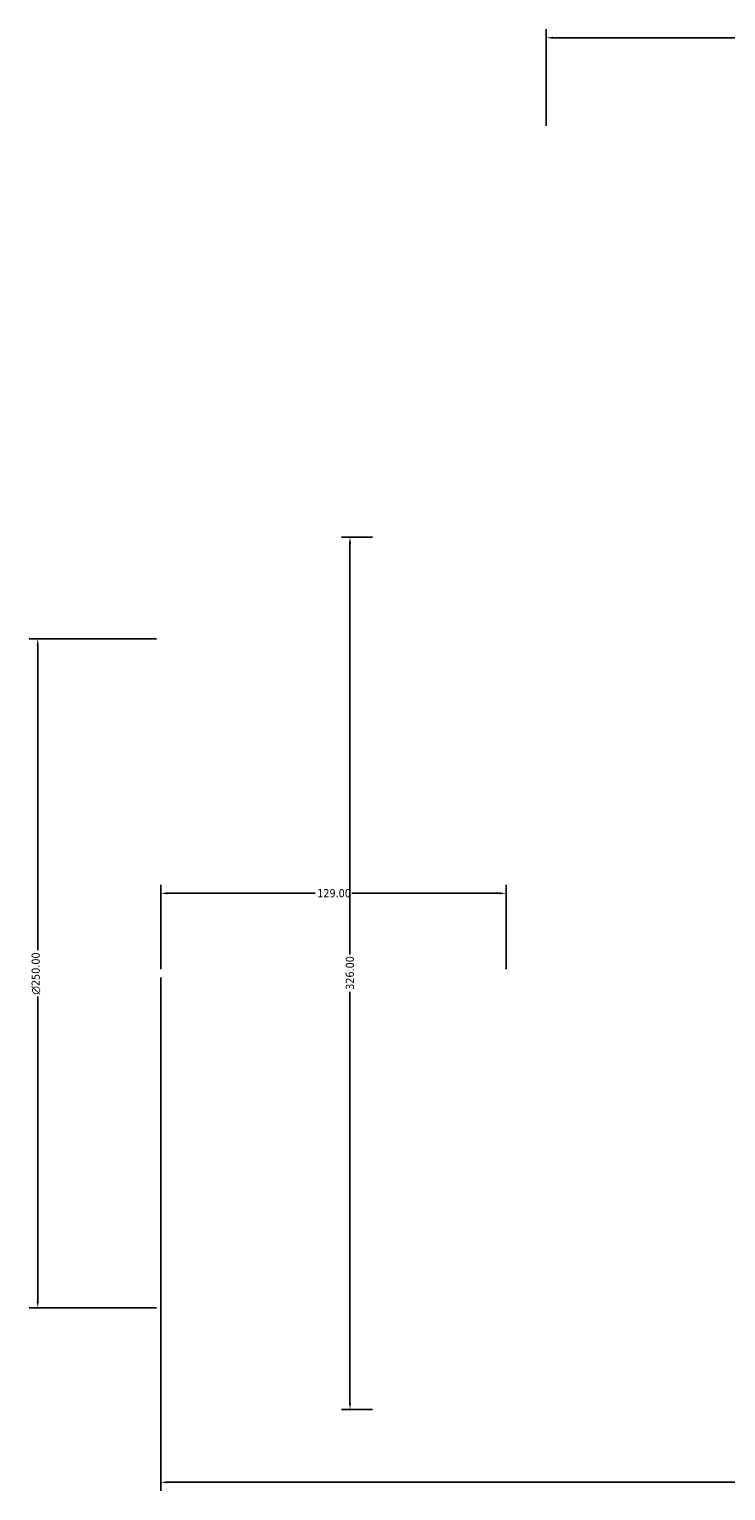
# Model space of a CAD drawing. Header units: millimetres. Extents: x -126 to 1435, y -177 to 1718.
# Tile 5 of 7: x 255 to 515, y 1172 to 1718. Entities that reach past the tile are written whole.
import ezdxf

# ---------------------------------------------------------------- set-up
doc = ezdxf.new("R2010")
doc.units = ezdxf.units.MM
doc.layers.add('Dimension (ANSI)', color=7, linetype='Continuous', lineweight=25)
doc.styles.add('Note Text (ANSI)', font='tahoma.ttf')
doc.dimstyles.new('Default - mm (ANSI)', dxfattribs={"dimtxt": 3.048, "dimasz": 2.5, "dimexe": 3.175, "dimexo": 1.6002, "dimgap": 0.8, "dimtad": 0, "dimtoh": 1, "dimrnd": 1e-08, "dimzin": 4, "dimdsep": 46, "dimtxsty": 'Note Text (ANSI)', "dimcen": 0.09, "dimdle": 10, "dimclrd": 256, "dimclre": 256, "dimclrt": 256, "dimadec": 1, "dimazin": 1, "dimtfac": 1, "dimtofl": 0, "dimtmove": 0, "dimatfit": 3, "dimfxl": 1, "dimtolj": 1, "dimtzin": 4, "dimlwd": -1, "dimlwe": -1, "dimarcsym": 0})

# ---------------------------------------------------------------- blocks, each defined once
blk = doc.blocks.new('*D7')
at = {"layer": 'Defpoints', "color": 0, "transparency": 16777216}
for p in [(304.03, 1489.92), (258.03, 1239.92), (304.03, 1239.92)]:
    blk.add_point(p, dxfattribs=at)
at = {"layer": 'Dimension (ANSI)', "transparency": 16777216}
for p, q in [((302.43, 1489.92), (254.86, 1489.92)), ((258.03, 1487.42), (258.03, 1373.63)), ((258.03, 1242.42), (258.03, 1356.2)), ((302.43, 1239.92), (254.86, 1239.92))]:
    blk.add_line(p, q, dxfattribs=at)
for points in [[(257.61, 1487.42), (258.45, 1487.42), (258.03, 1489.92)], [(257.61, 1242.42), (258.45, 1242.42), (258.03, 1239.92)]]:
    blk.add_solid(points, dxfattribs=at)
at = {"layer": 'Dimension (ANSI)', "color": 230, "true_color": 0xff0080, "transparency": 16777216, "insert": (255.74, 1357), "char_height": 3.048, "attachment_point": 1, "rotation": 90, "style": 'Note Text (ANSI)'}
blk.add_mtext('\\A1;\\fAIGDT|b0|i0;\\H3.0480;\\ln\\fTahoma|b0|i0;\\H3.0480;250.00', dxfattribs=at)
blk = doc.blocks.new('*D8')
at = {"layer": 'Defpoints', "color": 0, "transparency": 16777216}
for p in [(384.73, 1527.92), (374.73, 1201.92), (384.73, 1201.92)]:
    blk.add_point(p, dxfattribs=at)
at = {"layer": 'Dimension (ANSI)', "transparency": 16777216}
for p, q in [((383.13, 1527.92), (371.56, 1527.92)), ((374.73, 1525.42), (374.73, 1371.89)), ((374.73, 1204.42), (374.73, 1357.95)), ((383.13, 1201.92), (371.56, 1201.92))]:
    blk.add_line(p, q, dxfattribs=at)
for points in [[(374.31, 1525.42), (375.15, 1525.42), (374.73, 1527.92)], [(374.31, 1204.42), (375.15, 1204.42), (374.73, 1201.92)]]:
    blk.add_solid(points, dxfattribs=at)
at = {"layer": 'Dimension (ANSI)', "color": 230, "true_color": 0xff0080, "transparency": 16777216, "insert": (373.14, 1358.75), "char_height": 3.048, "attachment_point": 1, "rotation": 90, "style": 'Note Text (ANSI)'}
blk.add_mtext('\\A1;326.00', dxfattribs=at)
blk = doc.blocks.new('*D9')
at = {"layer": 'Defpoints', "color": 0, "transparency": 16777216}
for p in [(698.03, 1714.44), (448.03, 1679.92), (698.03, 1679.92)]:
    blk.add_point(p, dxfattribs=at)
at = {"layer": 'Dimension (ANSI)', "transparency": 16777216}
for p, q in [((448.03, 1681.52), (448.03, 1717.62)), ((698.03, 1681.52), (698.03, 1717.62)), ((450.53, 1714.44), (566.07, 1714.44)), ((695.53, 1714.44), (579.99, 1714.44))]:
    blk.add_line(p, q, dxfattribs=at)
for points in [[(450.53, 1714.86), (450.53, 1714.03), (448.03, 1714.44)], [(695.53, 1714.86), (695.53, 1714.03), (698.03, 1714.44)]]:
    blk.add_solid(points, dxfattribs=at)
at = {"layer": 'Dimension (ANSI)', "color": 230, "true_color": 0xff0080, "transparency": 16777216, "insert": (566.87, 1716.03), "char_height": 3.048, "attachment_point": 1, "style": 'Note Text (ANSI)'}
blk.add_mtext('\\A1;250.00', dxfattribs=at)
blk = doc.blocks.new('*D10')
at = {"layer": 'Defpoints', "color": 0, "transparency": 16777216}
for p in [(304.03, 1364.92), (842.03, 1364.92), (842.03, 1174.78)]:
    blk.add_point(p, dxfattribs=at)
at = {"layer": 'Dimension (ANSI)', "transparency": 16777216}
for p, q in [((304.03, 1363.32), (304.03, 1171.61)), ((842.03, 1363.32), (842.03, 1171.61)), ((306.53, 1174.78), (566.09, 1174.78)), ((839.53, 1174.78), (579.98, 1174.78))]:
    blk.add_line(p, q, dxfattribs=at)
for points in [[(306.53, 1175.2), (306.53, 1174.37), (304.03, 1174.78)], [(839.53, 1175.2), (839.53, 1174.37), (842.03, 1174.78)]]:
    blk.add_solid(points, dxfattribs=at)
at = {"layer": 'Dimension (ANSI)', "color": 230, "true_color": 0xff0080, "transparency": 16777216, "insert": (566.89, 1176.38), "char_height": 3.048, "attachment_point": 1, "style": 'Note Text (ANSI)'}
blk.add_mtext('\\A1;538.00', dxfattribs=at)
blk = doc.blocks.new('*D11')
at = {"layer": 'Defpoints', "color": 0, "transparency": 16777216}
for p in [(433.03, 1394.81), (304.03, 1364.92), (433.03, 1364.92)]:
    blk.add_point(p, dxfattribs=at)
at = {"layer": 'Dimension (ANSI)', "transparency": 16777216}
for p, q in [((304.03, 1366.52), (304.03, 1397.98)), ((433.03, 1366.52), (433.03, 1397.98)), ((306.53, 1394.81), (361.69, 1394.81)), ((430.53, 1394.81), (375.37, 1394.81))]:
    blk.add_line(p, q, dxfattribs=at)
for points in [[(306.53, 1395.23), (306.53, 1394.39), (304.03, 1394.81)], [(430.53, 1395.23), (430.53, 1394.39), (433.03, 1394.81)]]:
    blk.add_solid(points, dxfattribs=at)
at = {"layer": 'Dimension (ANSI)', "color": 230, "true_color": 0xff0080, "transparency": 16777216, "insert": (362.49, 1396.4), "char_height": 3.048, "attachment_point": 1, "style": 'Note Text (ANSI)'}
blk.add_mtext('\\A1;129.00', dxfattribs=at)

msp = doc.modelspace()

# ---------------------------------------------------------------- dimensions: what is measured, and where the dimension line sits
at = {"layer": 'Dimension (ANSI)'}
for base, p1, p2, angle, picture, middle in [((698.031, 1714.443), (448.031, 1679.918), (698.031, 1679.918), 180, '*D9', (573.031, 1714.443)), ((374.731, 1201.918), (384.731, 1527.918), (384.731, 1201.918), 90, '*D8', (374.731, 1364.918)), ((433.031, 1394.809), (304.031, 1364.918), (433.031, 1364.918), 180, '*D11', (368.531, 1394.809)), ((842.031, 1174.785), (304.031, 1364.918), (842.031, 1364.918), 180, '*D10', (573.031, 1174.785))]:
    dim = msp.add_linear_dim(base=base, p1=p1, p2=p2, angle=angle, dimstyle='Default - mm (ANSI)', override={"dimtoh": 0, "dimdec": 2, "dimtp": 0, "dimtm": 0, "dimtdec": 2, "dimatfit": 1}, dxfattribs=at)
    dim.commit()
    dim.dimension.update_dxf_attribs({"geometry": picture, "text_midpoint": middle, "dimtype": 160})
dim = msp.add_linear_dim(base=(258.031, 1239.918), p1=(304.031, 1489.918), p2=(304.031, 1239.918), angle=90, text='\\fAIGDT|b0|i0;\\H3.0480;\\ln\\fTahoma|b0|i0;\\H3.0480;<>', dimstyle='Default - mm (ANSI)', override={"dimtoh": 0, "dimdec": 2, "dimtp": 0, "dimtm": 0, "dimtdec": 2, "dimatfit": 1}, dxfattribs=at)
dim.commit()
dim.dimension.update_dxf_attribs({"geometry": '*D7', "text_midpoint": (258.031, 1364.918), "dimtype": 160})

doc.saveas('drawing.dxf')
